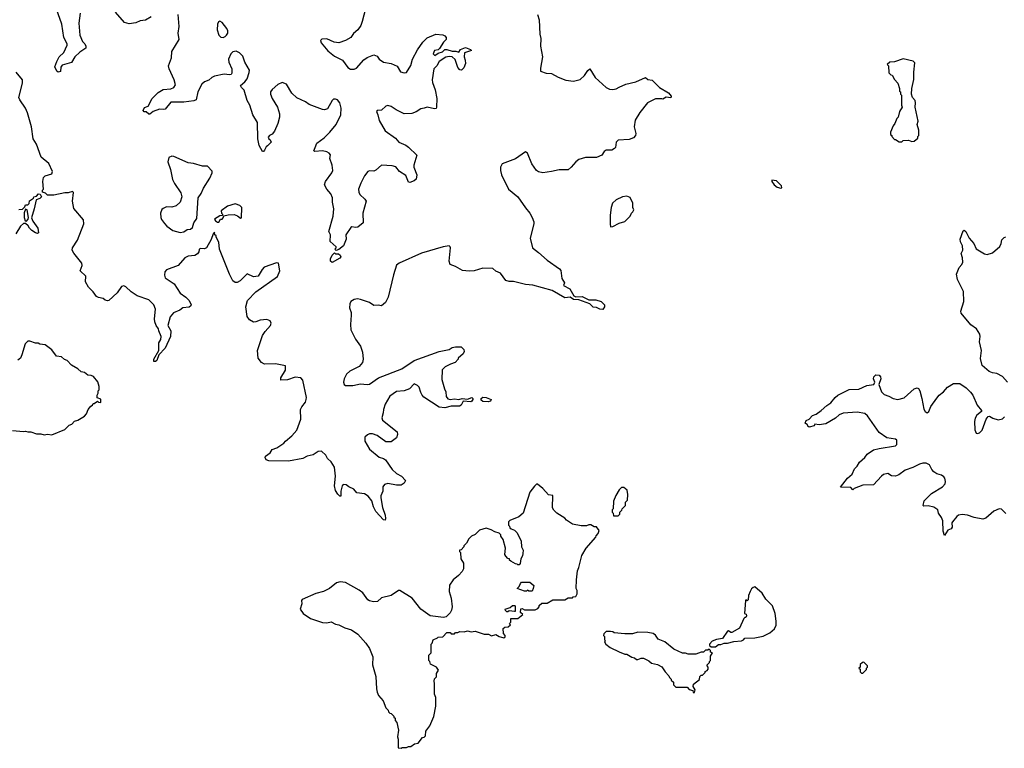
# Model space of a CAD drawing. Extents: x 2323203 to 2567568, y 883585 to 1022917.
# Tile 102 of 256: x 2438552 to 2447572, y 995430 to 1002107. Entities that reach past the tile are written whole.
import ezdxf

# ---------------------------------------------------------------- set-up
doc = ezdxf.new("R2010")
doc.units = 0

msp = doc.modelspace()

# ---------------------------------------------------------------- linework, layer by layer
at = {"layer": '0CON10XD'}
for points in [[(2439104.2, 1002165.8), (2439092.9, 1002075), (2439103.9, 1001963.9), (2439126.4, 1001906.4), (2439147.5, 1001885), (2439157.5, 1001865), (2439157.5, 1001845), (2439101.3, 1001808.7), (2439057.5, 1001765), (2439025, 1001714.4), (2438940.8, 1001689.2), (2438929.5, 1001670.5), (2438925, 1001633.3), (2438905, 1001626.7), (2438891.2, 1001635), (2438872.5, 1001675), (2438891.2, 1001725), (2438912.1, 1001767.9), (2438955, 1001807.5), (2438987, 1001873), (2438987.5, 1001885), (2438956, 1001945), (2438936.7, 1002065), (2438874, 1002245)], [(2439757.3, 1002132.7), (2439705, 1002103.3), (2439655, 1002097.5), (2439615, 1002077.5), (2439555, 1002067.5), (2439512.3, 1002082.3), (2439430, 1002175)], [(2441718.8, 1002205), (2441688.8, 1002088.8), (2441677.1, 1002055), (2441649.2, 1002015), (2441609.8, 1001980.2), (2441585.5, 1001944.5), (2441535, 1001915.7), (2441475, 1001895.8), (2441431.7, 1001901.7), (2441365, 1001930), (2441320.7, 1001929.3), (2441307.5, 1001915), (2441313.3, 1001895), (2441375, 1001821.2), (2441435, 1001771.4), (2441509.2, 1001735), (2441558.7, 1001668.7), (2441582.6, 1001652.6), (2441615, 1001653.5), (2441636.2, 1001663.8), (2441705, 1001740), (2441735, 1001760), (2441795, 1001786), (2441825, 1001773.3), (2441844.1, 1001744.1), (2441885, 1001718), (2441955, 1001705.8), (2442010.5, 1001680.5), (2442039.3, 1001629.3), (2442075, 1001620), (2442095, 1001622.5), (2442133.9, 1001686.1), (2442151.4, 1001745), (2442195, 1001830), (2442245, 1001900), (2442285, 1001941.2), (2442365, 1001973.3), (2442427, 1001967), (2442445, 1001960), (2442460, 1001945), (2442460, 1001925), (2442435, 1001900), (2442398.3, 1001841.7), (2442385, 1001830), (2442352.5, 1001825), (2442340, 1001795), (2442355, 1001780), (2442385, 1001800), (2442425, 1001812.5), (2442447, 1001833), (2442465, 1001833.3), (2442513, 1001817), (2442547.7, 1001817.7), (2442575, 1001810), (2442590, 1001835), (2442635, 1001852.5), (2442680, 1001835), (2442690, 1001825), (2442627.5, 1001802.5), (2442623, 1001767), (2442634, 1001735), (2442635.7, 1001704.3), (2442621.2, 1001665), (2442600, 1001645), (2442585, 1001647.5), (2442565, 1001670), (2442541.2, 1001741.2), (2442515, 1001767.5), (2442485, 1001770), (2442455, 1001764.3), (2442395.6, 1001724.4), (2442374.2, 1001685), (2442344.2, 1001655), (2442330, 1001555), (2442332.7, 1001532.7), (2442358.6, 1001465), (2442374.4, 1001384.4), (2442370.8, 1001305), (2442365.6, 1001294.4), (2442350.3, 1001289.7), (2442285, 1001304.2), (2442257, 1001297), (2442225, 1001288.8), (2442185, 1001262), (2442145, 1001248.6), (2442075, 1001245.6), (2442000.6, 1001280.6), (2441955, 1001312), (2441925, 1001319.2), (2441905, 1001314), (2441865, 1001278.6), (2441826.7, 1001273.3), (2441820, 1001265), (2441833.8, 1001235), (2441845, 1001182.5), (2441899.4, 1001089.4), (2441995, 1001020), (2442025.9, 1000985.9), (2442088.3, 1000958.3), (2442115, 1000938.8), (2442190, 1000865), (2442163.8, 1000775), (2442163.8, 1000755), (2442190, 1000685), (2442182.5, 1000645), (2442165, 1000630), (2442125, 1000613.8), (2442115, 1000616.7), (2442087.8, 1000677.8), (2442031.2, 1000715), (2441997.3, 1000757.3), (2441965, 1000768.6), (2441867, 1000773), (2441815, 1000726.7), (2441795, 1000720), (2441755, 1000722.5), (2441740, 1000715), (2441710, 1000675), (2441677.5, 1000607.5), (2441656.7, 1000555), (2441657.5, 1000525), (2441667.5, 1000505), (2441715, 1000463.3), (2441726, 1000445), (2441696.4, 1000333.6), (2441697.5, 1000245), (2441650, 1000205), (2441628.3, 1000201.7), (2441595, 1000210), (2441585, 1000203.3), (2441538.8, 1000135), (2441543.3, 1000095), (2441517.5, 1000035), (2441475, 1000000), (2441451.7, 999991.7), (2441440, 1000005), (2441450, 1000015), (2441450, 1000025), (2441396.7, 1000075), (2441397.5, 1000135), (2441384, 1000165), (2441422.7, 1000305), (2441428.6, 1000375), (2441416.5, 1000435), (2441417.5, 1000475), (2441402.1, 1000512.1), (2441365, 1000554), (2441344.4, 1000595), (2441354.3, 1000625), (2441412.5, 1000705), (2441420, 1000725), (2441414.3, 1000775), (2441393.5, 1000835), (2441399.2, 1000869.2), (2441386.2, 1000885), (2441365.6, 1000895.6), (2441325, 1000904), (2441255, 1000897.5), (2441247.5, 1000905), (2441260, 1000935), (2441272.5, 1000975), (2441340, 1001025), (2441393.3, 1001075), (2441450, 1001145), (2441494, 1001235), (2441495.6, 1001295), (2441484.3, 1001345), (2441462.1, 1001372.1), (2441445, 1001379.2), (2441425, 1001378), (2441413, 1001367), (2441370, 1001290), (2441345, 1001280), (2441325, 1001282.5), (2441205, 1001328.6), (2441171.2, 1001355), (2441090.4, 1001390.4), (2441043.2, 1001433.2), (2440995, 1001516.2), (2440955, 1001530), (2440915, 1001514), (2440863.1, 1001466.9), (2440849.2, 1001445), (2440848.6, 1001425), (2440864.4, 1001384.4), (2440913.3, 1001305), (2440932.5, 1001245), (2440932.5, 1001215), (2440917.5, 1001155), (2440886.1, 1001083.9), (2440865, 1001057.5), (2440840, 1001045), (2440828.3, 1001031.7), (2440832.5, 1001015), (2440847.5, 1001005), (2440856.7, 1000985), (2440821.7, 1000951.7), (2440809.5, 1000940.5), (2440795, 1000910), (2440785, 1000900), (2440775, 1000900), (2440745, 1000952.5), (2440734.1, 1001015.9), (2440731.4, 1001165), (2440687.1, 1001235), (2440660.6, 1001325), (2440635.6, 1001365), (2440609.5, 1001459.5), (2440582.5, 1001485), (2440573.6, 1001503.6), (2440615, 1001538), (2440635.8, 1001565), (2440655, 1001622.5), (2440656.7, 1001645), (2440615, 1001718), (2440595, 1001771.9), (2440565, 1001802.2), (2440535, 1001817.5), (2440505, 1001810.8), (2440485.6, 1001794.4), (2440463.8, 1001745), (2440468.3, 1001718.3), (2440493.8, 1001655), (2440493.8, 1001616.2), (2440487.5, 1001605), (2440475, 1001601.2), (2440425, 1001607.5), (2440335, 1001589.2), (2440311.9, 1001578.1), (2440285, 1001552), (2440243.4, 1001536.6), (2440220.8, 1001515), (2440183.2, 1001446.8), (2440167.3, 1001372.7), (2440146.1, 1001363.9), (2440055, 1001352), (2439935, 1001350), (2439885, 1001286.7), (2439865, 1001282.5), (2439833, 1001287), (2439773.9, 1001266.1), (2439745, 1001240), (2439735, 1001240), (2439711.7, 1001261.7), (2439693, 1001263), (2439682.5, 1001275), (2439695, 1001302.5), (2439727.5, 1001315), (2439766.7, 1001385), (2439819.5, 1001440.5), (2439865, 1001466.7), (2439937.7, 1001472.3), (2439962.5, 1001485), (2439979.3, 1001510.7), (2439966.2, 1001555), (2439922, 1001655), (2439916, 1001685), (2439941.7, 1001758.3), (2439946.7, 1001815), (2440011.4, 1001925), (2440004.6, 1001984.6), (2440013.1, 1002045), (2440001.9, 1002155)], [(2443295.7, 1002155), (2443310, 1002105), (2443316.9, 1001975), (2443326, 1001935), (2443322.2, 1001865), (2443341.2, 1001765), (2443321.7, 1001661.7), (2443323.3, 1001635), (2443375, 1001615.5), (2443423.7, 1001613.7), (2443485, 1001580), (2443555, 1001552.9), (2443625, 1001542), (2443685, 1001560), (2443725.9, 1001594.1), (2443755, 1001642.5), (2443775, 1001657.5), (2443825, 1001577.5), (2443924.3, 1001484.3), (2443955, 1001470), (2443985, 1001466), (2444015, 1001472), (2444042.9, 1001487.1), (2444105, 1001516), (2444195, 1001538.8), (2444285, 1001576.2), (2444305, 1001560), (2444345, 1001553.3), (2444412.5, 1001485), (2444495.6, 1001435.6), (2444520, 1001405), (2444518.3, 1001391.7), (2444475, 1001397.5), (2444445, 1001377.5), (2444435, 1001382.5), (2444375, 1001382.5), (2444302.5, 1001345), (2444233.4, 1001256.6), (2444189.2, 1001185), (2444180.8, 1001125), (2444197.3, 1001062.7), (2444193.8, 1001045), (2444175, 1001023.8), (2444135, 1001008.8), (2444035, 1001004.2), (2444016.2, 1000985), (2444010, 1000935), (2444000, 1000925), (2443975, 1000912.5), (2443925, 1000912.5), (2443905, 1000897.5), (2443883.3, 1000865), (2443835, 1000844.2), (2443735, 1000844.2), (2443675, 1000825.8), (2443645.8, 1000804.2), (2443603.3, 1000755), (2443575, 1000732), (2443495, 1000732.5), (2443423.1, 1000716.9), (2443345, 1000704.3), (2443305, 1000712), (2443285, 1000726.2), (2443244, 1000785), (2443205, 1000882.5), (2443185, 1000896.7), (2443095, 1000831.2), (2442972.5, 1000785), (2442956.7, 1000755), (2442956.2, 1000725), (2442964.4, 1000684.4), (2443030, 1000555), (2443115, 1000483.8), (2443185, 1000382), (2443225.8, 1000335), (2443247.1, 1000295), (2443260.8, 1000255), (2443261.4, 1000235), (2443227.5, 1000105), (2443250, 1000015), (2443305, 999974.3), (2443383, 999903), (2443497.5, 999825), (2443508.3, 999808.3), (2443518.8, 999735), (2443541.2, 999695), (2443535, 999670), (2443591.2, 999641.2), (2443627, 999577), (2443645, 999567.5), (2443705, 999571.2), (2443765, 999540), (2443828.3, 999538.3), (2443877.5, 999525), (2443910, 999495), (2443910, 999475), (2443895, 999450), (2443865, 999453.8), (2443835, 999470), (2443805, 999472.5), (2443773.6, 999503.6), (2443675, 999538.8), (2443625, 999543.3), (2443593.8, 999563.8), (2443545, 999558.1), (2443430, 999625), (2443252.5, 999675), (2443185, 999679.4), (2443075, 999707.1), (2443035, 999708), (2443005, 999717.5), (2442955, 999784.3), (2442915, 999802.5), (2442885, 999825.8), (2442795, 999829.4), (2442715.5, 999804.5), (2442669.1, 999800.9), (2442608.3, 999808.3), (2442544.2, 999845), (2442494.6, 999864.6), (2442486.2, 999895), (2442497.6, 1000015), (2442495, 1000026.9), (2442485, 1000034.5), (2442430, 1000025), (2442233.8, 999966.2), (2442028.6, 999875), (2442005, 999856.4), (2441975, 999770), (2441926.7, 999563.3), (2441904, 999515), (2441865, 999486.2), (2441835, 999492), (2441795, 999488.8), (2441755, 999514), (2441675, 999542.5), (2441645, 999547.5), (2441615, 999544), (2441585, 999523.3), (2441576, 999504), (2441574.2, 999465), (2441587.5, 999425), (2441588.8, 999398.8), (2441581.9, 999315), (2441585.8, 999265), (2441628.7, 999178.7), (2441672.9, 999115), (2441691.5, 999061.5), (2441699.1, 998995), (2441690.6, 998965), (2441662.4, 998927.6), (2441576.2, 998885), (2441545, 998858), (2441525, 998816.7), (2441519.4, 998785), (2441522.9, 998765), (2441535, 998755.7), (2441605, 998754.5), (2441675, 998770.5), (2441735, 998763.3), (2441755, 998766.9), (2441838.8, 998825), (2442052.2, 998907.8), (2442164.7, 998985.3), (2442395, 999066.7), (2442485, 999084), (2442515, 999103.3), (2442545, 999110), (2442595, 999110), (2442620, 999085), (2442623.3, 999065), (2442613.6, 999046.4), (2442570, 999005), (2442570, 998995), (2442540, 998965), (2442498.3, 998951.7), (2442450, 998925), (2442421.7, 998898.3), (2442418.3, 998808.3), (2442442.5, 998725), (2442457, 998697), (2442460, 998655), (2442475, 998633.3), (2442495, 998626.7), (2442535, 998631.2), (2442575, 998626.7), (2442605, 998636.7), (2442655, 998630), (2442695, 998643.8), (2442703.8, 998635), (2442704, 998625), (2442695, 998611.2), (2442685, 998606.2), (2442615, 998612.5), (2442596.2, 998575), (2442580, 998565), (2442505, 998566.7), (2442445, 998551.2), (2442395, 998556.2), (2442255, 998647.5), (2442237.5, 998665), (2442225, 998690), (2442210.5, 998740.5), (2442195, 998756), (2442165, 998769.2), (2442122.5, 998725), (2442074.2, 998705.8), (2442005, 998698.5), (2441944, 998656), (2441898.8, 998585), (2441884.3, 998535), (2441882.7, 998502.7), (2441870.5, 998459.5), (2441875, 998437.5), (2442009.3, 998329.3), (2442012.5, 998305), (2442002.5, 998275), (2441955, 998240), (2441907, 998237), (2441827, 998297), (2441785, 998311.2), (2441757, 998313), (2441737, 998303), (2441715, 998280), (2441713.1, 998245), (2441755, 998170.8), (2441845, 998097.5), (2441885, 998086.7), (2441904.3, 998074.3), (2441964.2, 997985), (2442005, 997947.5), (2442050, 997925), (2442087.5, 997885), (2442075, 997861.2), (2442045, 997840), (2442005, 997840), (2441925, 997857.5), (2441895, 997847.1), (2441877.5, 997825), (2441878, 997785), (2441861.2, 997745), (2441859.2, 997725), (2441875.6, 997635.6), (2441898.8, 997565), (2441902.5, 997535), (2441898.3, 997521.7), (2441885, 997522.5), (2441815, 997601.2), (2441793.2, 997643.2), (2441777.9, 997697.9), (2441745, 997741.2), (2441710.5, 997760.5), (2441641.7, 997771.7), (2441612.5, 997805), (2441565.8, 997825.8), (2441543.9, 997843.9), (2441515, 997846.2), (2441506.1, 997833.9), (2441492.5, 997785), (2441495, 997740), (2441485, 997740), (2441465, 997758.8), (2441445, 997793.3), (2441436.9, 997835), (2441445.6, 997925), (2441435.6, 998005), (2441403.8, 998055), (2441371.2, 998085), (2441355, 998116.2), (2441315, 998152.5), (2441285, 998150), (2441239.5, 998120.5), (2441185, 998106.9), (2441145, 998084.4), (2441015, 998060), (2440835, 998064.3), (2440810, 998075), (2440800, 998095), (2440803.9, 998106.1), (2440845, 998137.5), (2440865, 998167.5), (2440906.1, 998183.9), (2440972.5, 998225), (2440987.5, 998245), (2441045, 998292.5), (2441090, 998345), (2441128.6, 998445), (2441125.6, 998535), (2441135, 998558), (2441169.4, 998600.6), (2441177.5, 998625), (2441178.2, 998645), (2441144.2, 998805), (2441125.8, 998825.8), (2441075, 998831.9), (2441005, 998806), (2440945, 998803.3), (2440943.8, 998825), (2440986, 998895), (2440985.7, 998935.7), (2440895, 998951.9), (2440795, 998950.8), (2440766.2, 998965), (2440735.6, 999005.6), (2440729.1, 999075), (2440777, 999213), (2440800.6, 999249.4), (2440850, 999305), (2440856.4, 999326.4), (2440845, 999346.7), (2440815, 999359.2), (2440755, 999354.5), (2440715, 999337.3), (2440695, 999336.5), (2440657, 999357), (2440636.5, 999386.5), (2440621.8, 999475), (2440640, 999535), (2440715, 999614.2), (2440914, 999755), (2440934.4, 999805), (2440923.3, 999875), (2440905, 999880), (2440792.4, 999837.6), (2440772.4, 999817.6), (2440735, 999756.7), (2440695, 999750), (2440635, 999777.5), (2440572.5, 999715), (2440545, 999697.5), (2440525, 999697.5), (2440503.3, 999715), (2440474.1, 999774.1), (2440383.3, 1000005), (2440377, 1000067), (2440350, 1000115), (2440350, 1000125), (2440340, 1000135), (2440335, 1000160), (2440322.5, 1000145), (2440307, 1000093), (2440263, 1000017), (2440245, 1000007.5), (2440205, 1000010), (2440195, 1000000), (2440191.7, 999978.3), (2440179.3, 999960.7), (2440155, 999946.7), (2440127, 999943)], [(2440415, 1001944), (2440435, 1001952), (2440447.5, 1001965), (2440457.2, 1001982.8), (2440458.5, 1002005), (2440450, 1002025), (2440405, 1002081.2), (2440385, 1002093.8), (2440372.7, 1002087.3), (2440362.5, 1002065), (2440360, 1002015), (2440375, 1001964), (2440395, 1001947.5), (2440415, 1001944)], [(2446631.7, 1000988.3), (2446645, 1001000), (2446695, 1001002.5), (2446725, 1000990), (2446745, 1000992.5), (2446778.3, 1001021.7), (2446780, 1001035), (2446790, 1001045), (2446790, 1001095), (2446773.3, 1001145), (2446782.5, 1001177.5), (2446754.1, 1001304.1), (2446758, 1001345), (2446753.8, 1001365), (2446730, 1001395), (2446722.5, 1001425), (2446724.2, 1001475.8), (2446742.2, 1001557.8), (2446741.9, 1001625), (2446750.7, 1001710.7), (2446737, 1001727), (2446645, 1001746.7), (2446565, 1001720), (2446523.6, 1001716.4), (2446500, 1001695), (2446510, 1001685), (2446515, 1001620), (2446533, 1001603), (2446545, 1001600), (2446565, 1001560), (2446597.5, 1001525), (2446612.5, 1001475), (2446613, 1001453), (2446620, 1001445), (2446620, 1001425), (2446630, 1001415), (2446630, 1001325), (2446636.7, 1001305), (2446613, 1001267), (2446600, 1001215), (2446588.3, 1001201.7), (2446570, 1001155), (2446552.5, 1001135), (2446530, 1001075), (2446530, 1001055), (2446540, 1001045), (2446540, 1001035), (2446565, 1001010), (2446575, 1001010), (2446608.3, 1000988.3), (2446631.7, 1000988.3)], [(2440127, 999943), (2440095, 999940), (2440065, 999923.3), (2440004.4, 999855.6), (2439896.7, 999815), (2439882.5, 999795), (2439877.5, 999765), (2439885, 999741.2), (2439965.8, 999685), (2440021.3, 999601.3), (2440075, 999563.8), (2440103.3, 999535), (2440122.5, 999495), (2440120, 999485), (2440105, 999472.5), (2440045, 999466.7), (2440020, 999445), (2439960.2, 999419.8), (2439931.2, 999385), (2439910, 999305), (2439937.1, 999255), (2439934.2, 999205), (2439885, 999098), (2439825.8, 999034.2), (2439807.5, 998985), (2439795, 998973.3), (2439780, 998975), (2439779.2, 998995), (2439826, 999074), (2439825.8, 999145), (2439843.8, 999175), (2439848.8, 999205), (2439826.2, 999255), (2439823.3, 999275), (2439800.8, 999305), (2439790.8, 999339.2), (2439785.6, 999365), (2439795.6, 999455.6), (2439780, 999495), (2439735, 999540.6), (2439628, 999575), (2439572.1, 999612.1), (2439525, 999659.2), (2439505, 999668.8), (2439485, 999663.3), (2439445, 999603.8), (2439367.5, 999535), (2439355, 999530), (2439335, 999536.7), (2439315, 999553.3), (2439275, 999560), (2439255, 999570), (2439223.7, 999613.7), (2439182.5, 999655), (2439153.9, 999706.1), (2439157, 999757), (2439106.7, 999805), (2439123.8, 999855), (2439121.2, 999875), (2439047.1, 999967.1), (2439031.2, 999995), (2439036.2, 1000015), (2439080, 1000085), (2439140, 1000235), (2439135, 1000272.5), (2439047.7, 1000377.7), (2439036.2, 1000445), (2439043.3, 1000523.3), (2439035, 1000532.5), (2438995, 1000520), (2438965, 1000520), (2438865, 1000500), (2438805, 1000500), (2438788.3, 1000518.3), (2438760, 1000525), (2438760, 1000545), (2438770, 1000555), (2438763.3, 1000625), (2438768.3, 1000661.7), (2438785, 1000677.5), (2438847, 1000693), (2438853.3, 1000715), (2438818.8, 1000788.8), (2438747.7, 1000847.7), (2438705, 1000967.5), (2438675.7, 1001015.7), (2438660.8, 1001125), (2438624.1, 1001254.1), (2438606.2, 1001295), (2438551.7, 1001371.7), (2438544.6, 1001394.6), (2438577.8, 1001525), (2438578, 1001555), (2438520, 1001625)], [(2440022.3, 1000157.7), (2440055, 1000164), (2440085, 1000183.3), (2440115, 1000186.7), (2440135, 1000203.3), (2440148, 1000245), (2440174.1, 1000285.9), (2440187.5, 1000475), (2440215, 1000514.2), (2440235, 1000564), (2440293.8, 1000655), (2440316.2, 1000705), (2440315, 1000717.5), (2440273.6, 1000763.6), (2440225, 1000764), (2440145, 1000788.6), (2440094.5, 1000794.5), (2439965, 1000852), (2439944.1, 1000855.9), (2439917.5, 1000845), (2439908, 1000805), (2439934.3, 1000735), (2439952.6, 1000642.6), (2439970.8, 1000605), (2440029.3, 1000519.3), (2440035.7, 1000485), (2440020.8, 1000435), (2439985, 1000400), (2439945, 1000390), (2439895, 1000390.8), (2439865, 1000378), (2439855, 1000366.7), (2439842.9, 1000335), (2439844.2, 1000295), (2439850.8, 1000275), (2439878.3, 1000238.3), (2439899.2, 1000215), (2439955, 1000174.4), (2440022.3, 1000157.7)], [(2445525, 1000563.3), (2445532.5, 1000567.5), (2445530, 1000585), (2445485, 1000630), (2445442.5, 1000637.5), (2445442.5, 1000625), (2445462.5, 1000595), (2445492.3, 1000572.3), (2445525, 1000563.3)], [(2438545, 1000367.5), (2438578.3, 1000371.7), (2438598.3, 1000391.7), (2438605, 1000410), (2438625, 1000410), (2438638.3, 1000421.7), (2438641.7, 1000448.3), (2438678.3, 1000471.7), (2438680, 1000485), (2438705, 1000490), (2438725, 1000510), (2438738.3, 1000508.3), (2438750, 1000485), (2438735, 1000467.5), (2438703, 1000457), (2438683.3, 1000375), (2438660.7, 1000290.7), (2438671.7, 1000261.7), (2438716.7, 1000195), (2438725, 1000152.5), (2438715, 1000146.7), (2438695, 1000153.3), (2438662.5, 1000175), (2438642.5, 1000195), (2438629.3, 1000219.3), (2438605, 1000240), (2438585, 1000240), (2438558.8, 1000215), (2438517.5, 1000145)], [(2443965, 1000210), (2443985, 1000212.5), (2444045, 1000242.5), (2444095, 1000257.5), (2444143, 1000307), (2444157.5, 1000335), (2444170, 1000345), (2444177.5, 1000365), (2444170, 1000385), (2444170, 1000425), (2444145, 1000477.5), (2444115, 1000490), (2444075, 1000483.3), (2444017.5, 1000455), (2443983.3, 1000425), (2443970, 1000385), (2443960, 1000315), (2443960, 1000235), (2443965, 1000210)], [(2438615, 1000260), (2438630, 1000280), (2438631.2, 1000295), (2438620, 1000365), (2438605, 1000370), (2438593.3, 1000336.7), (2438593.8, 1000295), (2438602.5, 1000262.5), (2438615, 1000260)], [(2440375, 1000250), (2440391.7, 1000278.3), (2440405, 1000280), (2440415, 1000290), (2440421.7, 1000308.3), (2440460.7, 1000319.3), (2440515, 1000321.2), (2440548.3, 1000308.3), (2440575, 1000287.5), (2440585, 1000290), (2440587, 1000387), (2440567.5, 1000405), (2440525, 1000419.2), (2440455, 1000396.7), (2440397.5, 1000355), (2440400, 1000335), (2440410, 1000325), (2440408.3, 1000311.7), (2440385, 1000310), (2440335, 1000280), (2440343.9, 1000263.9), (2440365, 1000250), (2440375, 1000250)], [(2447600.8, 998785), (2447556.8, 998836.8), (2447504.4, 998864.4), (2447465, 998870.6), (2447433.6, 998883.6), (2447368.3, 998938.3), (2447353.4, 999003.4), (2447362.2, 999075), (2447345.7, 999155), (2447352, 999205), (2447348, 999225), (2447316.2, 999275), (2447265, 999312), (2447177, 999417), (2447174.2, 999435), (2447200.6, 999525), (2447197.3, 999617.3), (2447143.8, 999725), (2447133.8, 999775), (2447158.8, 999835), (2447183.3, 999865), (2447191.2, 999885), (2447190, 999925), (2447176, 999965), (2447190.8, 999995), (2447188, 1000035), (2447171.2, 1000071.2), (2447168, 1000095), (2447195, 1000172.5), (2447205, 1000176.7), (2447218.8, 1000165), (2447250.8, 1000105), (2447292, 1000055), (2447315, 1000006.2), (2447390.3, 999960.3), (2447415, 999955.7), (2447465, 999969.1), (2447530.6, 1000029.4), (2447544.2, 1000055), (2447550.5, 1000089.5), (2447569.3, 1000110.7), (2447585, 1000116.7)], [(2441415, 999883.3), (2441400, 999895), (2441398.8, 999915), (2441415, 999950), (2441435, 999970), (2441445, 999962.5), (2441471.7, 999961.7), (2441488.8, 999948.8), (2441492.5, 999935), (2441485, 999922.5), (2441415, 999883.3)], [(2438485, 998342.5), (2438585, 998332.5), (2438605, 998337.5), (2438625, 998330), (2438655, 998330), (2438705, 998312.5), (2438745, 998312.5), (2438775, 998302.5), (2438805, 998307.5), (2438847, 998303), (2438965, 998352.5), (2439005, 998390), (2439029.3, 998400.7), (2439055, 998427.5), (2439085, 998437.5), (2439146.4, 998473.6), (2439162.5, 998495), (2439177.5, 998535), (2439203.6, 998566.4), (2439220, 998575), (2439225, 998590), (2439235, 998590), (2439265, 998610), (2439273, 998603), (2439295, 998600), (2439295, 998630), (2439261.7, 998641.7), (2439260, 998665), (2439270, 998685), (2439270, 998705), (2439280, 998715), (2439280, 998745), (2439267, 998787), (2439226.4, 998836.4), (2439205, 998847.5), (2439175, 998850), (2439145, 998872.5), (2439115, 998880), (2439085, 998907.5), (2439025, 998942.5), (2438985, 998982.5), (2438961.7, 998991.7), (2438935, 999017.5), (2438890, 999025), (2438845, 999082.5), (2438785, 999127.5), (2438735, 999132.5), (2438721.7, 999141.7), (2438695, 999142.5), (2438645, 999160), (2438625, 999160), (2438603, 999137), (2438572.5, 999035), (2438557.5, 999005), (2438533.6, 998986.4)], [(2447585, 997582), (2447545, 997620), (2447525, 997623.3), (2447475, 997604.2), (2447401.2, 997538.8), (2447375, 997528.5), (2447295, 997545.5), (2447235, 997566.2), (2447185, 997572.5), (2447153.3, 997565), (2447136.2, 997555), (2447096.2, 997505), (2447091.2, 997495), (2447093, 997457), (2447085, 997442.5), (2447055, 997430), (2447025, 997380), (2447010.5, 997420.5), (2447010, 997515), (2446997.5, 997545), (2446968.8, 997585), (2446962.5, 997615), (2446925, 997638.8), (2446875, 997651.2), (2446835, 997650), (2446827.5, 997655), (2446838.3, 997698.3), (2446904, 997765), (2447005.3, 997824.7), (2447030, 997855), (2447033.1, 997875), (2447028.1, 997905), (2447019.1, 997919.1), (2446995, 997934.4), (2446955, 997944.4), (2446925, 997963.5), (2446906.4, 997985), (2446887, 998027), (2446855, 998043.1), (2446825, 998043.1), (2446795, 998034.4), (2446735, 998001.9), (2446665, 997978.6), (2446605, 997937.5), (2446575, 997924), (2446537.7, 997927.7), (2446505, 997948.8), (2446465, 997938), (2446445.6, 997924.4), (2446375, 997843.8), (2446275, 997842.5), (2446195, 997810), (2446185, 997800), (2446165, 997820), (2446071.7, 997821.7), (2446133.8, 997905), (2446177, 997943), (2446198.8, 997991.2), (2446223.3, 998015), (2446245, 998052.5), (2446293.3, 998095), (2446314.3, 998125.7), (2446374.4, 998165.6), (2446425, 998176.2), (2446575, 998201.2), (2446588, 998215), (2446587.5, 998255), (2446574.2, 998264.2), (2446495, 998275.7), (2446425, 998324.3), (2446317.7, 998477.7), (2446295, 998497.1), (2446225, 998510), (2446095, 998501.1), (2446060, 998485), (2446024.1, 998455.9), (2445935.4, 998404.6), (2445875, 998393.8), (2445835, 998400), (2445830, 998385), (2445785, 998373.3), (2445771.7, 998381.7), (2445770, 998395), (2445748.3, 998408.3), (2445757, 998433), (2445785, 998447.5), (2445815, 998480), (2445848.3, 998491.7), (2445895, 998524.2), (2445945, 998571.4), (2445983.6, 998596.4), (2446021.9, 998645), (2446048, 998665), (2446151.7, 998718.3), (2446237.9, 998722.1), (2446313.9, 998756.1), (2446375.9, 998764.1), (2446386.2, 998785), (2446373.8, 998815), (2446377.5, 998835), (2446395, 998852.5), (2446425, 998850), (2446438.8, 998835), (2446441.2, 998815), (2446422.5, 998765), (2446445.5, 998695.5), (2446472.7, 998672.7), (2446515, 998658.1), (2446555, 998635.6), (2446595, 998625.6), (2446655, 998642.9), (2446746.6, 998723.4), (2446775, 998734), (2446786.9, 998726.9), (2446797.1, 998705), (2446816.8, 998636.8), (2446835, 998537.5), (2446846.2, 998515), (2446865, 998504.2), (2446880.8, 998515), (2446898.9, 998561.1), (2446952.7, 998637.3), (2446975.4, 998664.6), (2447014.6, 998695.4), (2447050.5, 998739.5), (2447105, 998771.8), (2447165, 998772.5), (2447222.4, 998732.4), (2447262.2, 998692.2), (2447282.5, 998665), (2447324.3, 998575), (2447363.3, 998525), (2447362.5, 998515), (2447321.7, 998481.7), (2447305.5, 998454.5), (2447297.8, 998425), (2447302.5, 998347.5), (2447315, 998318.8), (2447325, 998314), (2447345, 998320), (2447369.4, 998345), (2447406, 998445), (2447425, 998470), (2447435, 998473.3), (2447467.5, 998455), (2447515, 998440.8), (2447555, 998450), (2447575, 998468.8)], [(2442844.1, 998605.9), (2442795, 998608), (2442779.5, 998619.5), (2442778, 998635), (2442793.3, 998646.7), (2442825, 998644.3), (2442870, 998625), (2442865, 998611.2), (2442844.1, 998605.9)], [(2442045, 995430), (2442055, 995437.5), (2442095, 995437.5), (2442115, 995447.5), (2442135, 995447.5), (2442168.3, 995471.7), (2442201.7, 995478.3), (2442241.7, 995528.3), (2442258.3, 995531.7), (2442270, 995545), (2442273, 995587), (2442310, 995635), (2442347, 995723), (2442362.5, 995815), (2442362.5, 995895), (2442353, 995927), (2442352.5, 996025), (2442347.5, 996045), (2442353, 996067), (2442370, 996085), (2442370, 996115), (2442387.5, 996145), (2442370, 996175), (2442315, 996200), (2442310, 996225), (2442300, 996235), (2442300, 996285), (2442320, 996305), (2442320, 996385), (2442330, 996395), (2442340, 996425), (2442378.3, 996441.7), (2442385, 996450), (2442428.3, 996451.7), (2442465, 996490), (2442495, 996490), (2442505, 996480), (2442535, 996480), (2442545, 996490), (2442565, 996490), (2442585, 996500), (2442625, 996497.5), (2442655, 996506.2), (2442687, 996497), (2442725, 996503.3), (2442806.7, 996476.7), (2442845, 996476.7), (2442875, 996461.2), (2442915, 996472.5), (2442945, 996453.8), (2442987, 996443), (2442998.3, 996451.7), (2443000, 996465), (2442983, 996483), (2442981.7, 996528.3), (2442995, 996540), (2443027, 996543), (2443048.3, 996561.7), (2443040, 996575), (2443050, 996585), (2443051.7, 996618.3), (2443115, 996620), (2443160, 996655), (2443140, 996675), (2443141.7, 996708.3), (2443155, 996710), (2443175, 996700), (2443275, 996700), (2443298.3, 996711.7), (2443310, 996725), (2443311.7, 996738.3), (2443335, 996760), (2443385, 996760), (2443435, 996790), (2443545, 996790), (2443575, 996810), (2443615, 996810), (2443623, 996817), (2443645, 996820), (2443657.5, 996845), (2443657.5, 996875), (2443650, 996895), (2443652.5, 996975), (2443662.5, 997055), (2443673, 997087), (2443701.7, 997198.3), (2443740, 997265), (2443830, 997365), (2443833, 997377), (2443851.7, 997398.3), (2443860, 997425), (2443835, 997460), (2443815, 997460), (2443785, 997477.5), (2443765, 997477.5), (2443745, 997467.5), (2443695, 997467.5), (2443615, 997482.5), (2443560.7, 997520.7), (2443545, 997540), (2443473.6, 997583.6), (2443443.6, 997613.6), (2443433.3, 997635), (2443435, 997747.5), (2443395, 997753.3), (2443345, 997810), (2443295, 997850), (2443285, 997850), (2443267, 997833), (2443225, 997777.5), (2443162.5, 997585), (2443125, 997552.5), (2443043, 997517), (2443030, 997505), (2443030, 997475), (2443040, 997465), (2443041.7, 997451.7), (2443055, 997440), (2443085, 997430), (2443110, 997405), (2443147, 997327), (2443150, 997275), (2443162.5, 997245), (2443160, 997215), (2443157.5, 997195), (2443142.5, 997165), (2443137, 997123), (2443128.3, 997111.7), (2443115, 997110), (2443108.3, 997118.3), (2443095, 997120), (2443050, 997145), (2443040, 997155), (2443040, 997165), (2443025, 997170), (2443005, 997190), (2442997.5, 997205), (2443002.5, 997265), (2442980, 997345), (2442960, 997375), (2442960, 997385), (2442945, 997400), (2442905, 997412.5), (2442871.7, 997431.7), (2442825, 997447.5), (2442765, 997430), (2442725, 997390), (2442690, 997375), (2442665, 997350), (2442645, 997310), (2442620, 997285), (2442620, 997275), (2442595, 997250), (2442580, 997245), (2442580, 997235), (2442590, 997225), (2442592.5, 997165), (2442616.4, 997126.4), (2442617.5, 997075), (2442605, 997050), (2442572.5, 997015), (2442522.5, 996975), (2442490, 996925), (2442487, 996867), (2442503.3, 996805), (2442512.5, 996725), (2442507.5, 996695), (2442495, 996670), (2442460, 996635), (2442435, 996628.8), (2442312.5, 996645), (2442227.5, 996705), (2442145.6, 996805.6), (2442035, 996877.5), (2442023, 996877), (2441955, 996830), (2441865, 996808), (2441830, 996775), (2441791.7, 996771.7), (2441755, 996780), (2441739.7, 996789.7), (2441693.9, 996853.9), (2441660.7, 996880.7), (2441535, 996950), (2441487, 996957), (2441453.9, 996946.1), (2441390, 996895), (2441335, 996867.5), (2441265, 996847.5), (2441140, 996795), (2441132.5, 996785), (2441137.5, 996755), (2441122.5, 996705), (2441147.5, 996665), (2441215, 996620), (2441325, 996583.8), (2441365, 996581.2), (2441405, 996590), (2441445, 996567.5), (2441475, 996562.5), (2441530, 996535), (2441590, 996515), (2441650, 996475), (2441723, 996393), (2441757.5, 996345), (2441788.3, 996268.3), (2441783.3, 996195), (2441813, 996087), (2441820, 995975), (2441827.5, 995945), (2441840, 995915), (2441880, 995865), (2441905, 995800), (2441928.3, 995778.3), (2441930, 995765), (2441941.7, 995751.7), (2441955, 995750), (2441980, 995725), (2441980, 995715), (2441990, 995705), (2441990, 995685), (2442007, 995667), (2442022.5, 995595), (2442012.5, 995535), (2442020, 995515), (2442020, 995435), (2442045, 995430)], [(2444035, 997560), (2444050, 997575), (2444050, 997595), (2444068.3, 997611.7), (2444070, 997625), (2444100, 997655), (2444100, 997685), (2444120, 997705), (2444122.5, 997755), (2444117, 997797), (2444085, 997820), (2444065, 997820), (2444045, 997800), (2444013.3, 997746.7), (2443992.5, 997695), (2443990, 997625), (2443980, 997615), (2443980, 997595), (2443990, 997585), (2443991.7, 997561.7), (2444035, 997560)], [(2443245, 996870), (2443215, 996870), (2443205, 996880), (2443195, 996870), (2443175, 996870), (2443110, 996895), (2443128.3, 996911.7), (2443138.3, 996941.7), (2443148.3, 996951.7), (2443225, 996952.5), (2443261.7, 996921.7), (2443257, 996893), (2443245, 996870)], [(2444925, 996360), (2444955, 996380), (2444975, 996380), (2445005, 996392.5), (2445035, 996393.3), (2445095, 996410), (2445165, 996416.2), (2445182.5, 996425), (2445195, 996440), (2445285, 996443.3), (2445361.7, 996458.3), (2445425, 996487.5), (2445467.5, 996525), (2445481.7, 996558.3), (2445482.5, 996595), (2445472.5, 996665), (2445447.5, 996735), (2445387, 996797), (2445353, 996853), (2445285, 996910), (2445270, 996905), (2445255, 996890), (2445243.3, 996866.7), (2445228.3, 996831.7), (2445225, 996790), (2445215, 996780), (2445205, 996790), (2445200, 996785), (2445192.5, 996665), (2445208.3, 996658.3), (2445210, 996645), (2445205, 996630), (2445195, 996630), (2445185, 996620), (2445145, 996532.5), (2445075, 996492.5), (2445065, 996492.5), (2445045, 996506.7), (2445035, 996503.3), (2444990, 996435), (2444935, 996427.5), (2444895, 996412.5), (2444872.5, 996385), (2444871.7, 996371.7), (2444885, 996360), (2444925, 996360)], [(2443025, 996680), (2443015, 996680), (2443001.7, 996691.7), (2443000, 996705), (2443045, 996720), (2443065, 996740), (2443085, 996740), (2443090, 996735), (2443090, 996685), (2443085, 996682.5), (2443035, 996690), (2443025, 996680)], [(2444735, 995940), (2444740, 995965), (2444720, 995995), (2444723, 996017), (2444778.3, 996061.7), (2444781.7, 996088.3), (2444795, 996100), (2444808.3, 996101.7), (2444830, 996125), (2444830, 996135), (2444848.3, 996141.7), (2444860, 996155), (2444860, 996175), (2444850, 996185), (2444850, 996195), (2444870, 996215), (2444870, 996225), (2444880, 996235), (2444880, 996275), (2444900, 996305), (2444881.7, 996311.7), (2444880, 996325), (2444868.3, 996338.3), (2444855, 996330), (2444835, 996330), (2444815, 996310), (2444795, 996310), (2444745, 996292.5), (2444675, 996292.5), (2444651.7, 996301.7), (2444623, 996303), (2444545, 996340), (2444462.5, 996405), (2444399.7, 996429.7), (2444375, 996466.2), (2444355, 996481.2), (2444305, 996490), (2444215, 996493.8), (2444165, 996480), (2444095, 996480), (2443998.3, 996488.3), (2443985, 996497.5), (2443965, 996500), (2443925, 996500), (2443901.7, 996478.3), (2443900, 996465), (2443910, 996455), (2443910, 996425), (2443917.5, 996415), (2443910, 996405), (2443920, 996385), (2443960, 996355), (2444043, 996313), (2444095, 996292.5), (2444115, 996292.5), (2444160, 996265), (2444185, 996260), (2444203, 996243), (2444215, 996242.5), (2444243.6, 996256.4), (2444265, 996256.7), (2444315, 996232.5), (2444339.3, 996209.3), (2444395, 996197.5), (2444435, 996177.5), (2444465, 996130), (2444500, 996095), (2444505, 996080), (2444520, 996065), (2444520, 996055), (2444540, 996035), (2444541.7, 996011.7), (2444561.7, 995991.7), (2444665, 995990), (2444685, 995970), (2444718.3, 995958.3), (2444721.7, 995941.7), (2444735, 995940)], [(2446275, 996120), (2446308.3, 996151.7), (2446310, 996165), (2446320, 996175), (2446320, 996185), (2446285, 996220), (2446273, 996217), (2446251.7, 996198.3), (2446250, 996175), (2446240, 996165), (2446250, 996155), (2446251.7, 996131.7), (2446265, 996120), (2446275, 996120)]]:
    msp.add_lwpolyline(points, dxfattribs=at)

doc.saveas('drawing.dxf')
